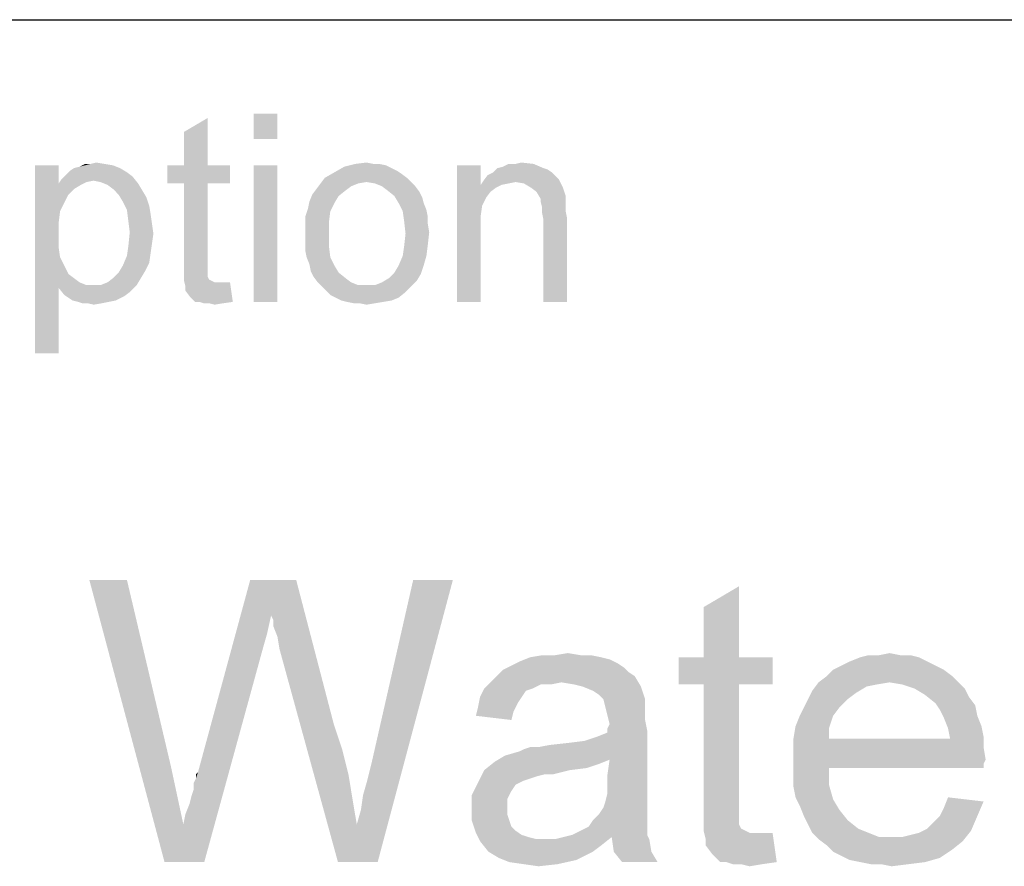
# Paper-space layout '61767N-2-A-2_1_2' of a CAD drawing. Header units: millimetres. Extents: x 0 to 594, y 1 to 420.
# Tile 71 of 83: x 536 to 547, y 55 to 64. Entities that reach past the tile are written whole.
import ezdxf

# ---------------------------------------------------------------- set-up
doc = ezdxf.new("R2010")
doc.units = ezdxf.units.MM
doc.header["$LTSCALE"] = 32.67
doc.layers.add('61767N-2-A-2_DXF_FORMAT', color=7, linetype='CONTINUOUS')
doc.layers.add('DETAIL', color=7, linetype='CONTINUOUS')

psp = doc.layouts.new('61767N-2-A-2_1_2')

# ---------------------------------------------------------------- linework, layer by layer
at = {"layer": '61767N-2-A-2_DXF_FORMAT', "color": 2, "linetype": 'Continuous'}
psp.add_line((409, 63.662), (584, 63.662), dxfattribs=at)
at = {"layer": 'DETAIL', "color": 2, "linetype": 'Continuous'}
for points in [[(538.8222, 62.662), (538.5704, 62.3953), (538.5704, 62.662)], [(538.5704, 62.3953), (538.8222, 62.662), (538.8222, 62.3953)], [(537.8296, 62.1139), (537.8296, 62.4694), (538.0815, 62.6176)], [(537.8296, 62.1139), (538.0815, 62.6176), (538.0815, 62.1139)], [(536.4963, 62.1139), (536.4963, 61.9213), (536.2444, 60.1139)], [(536.4963, 62.1139), (536.2444, 60.1139), (536.2444, 62.1139)], [(536.6593, 62.0842), (536.7185, 62.099), (537.0741, 62.1139)], [(536.6593, 62.0842), (537.0741, 62.1139), (537.1482, 62.0842)], [(536.9852, 62.1287), (537.0741, 62.1139), (536.7185, 62.099)], [(536.837, 62.1287), (536.9852, 62.1287), (536.7185, 62.099)], [(536.837, 62.1287), (536.7185, 62.099), (536.7778, 62.1287)], [(536.837, 62.1287), (536.8963, 62.1435), (536.9852, 62.1287)], [(538.0815, 62.1139), (538.3185, 62.1139), (537.6519, 61.9213)], [(537.8296, 62.1139), (538.0815, 62.1139), (537.6519, 61.9213)], [(537.8296, 62.1139), (537.6519, 61.9213), (537.6519, 62.1139)], [(537.8296, 61.9213), (537.6519, 61.9213), (538.3185, 62.1139)], [(538.0815, 61.9213), (537.8296, 61.9213), (538.3185, 62.1139)], [(538.0815, 61.9213), (538.3185, 62.1139), (538.3185, 61.9213)], [(538.8222, 62.1139), (538.5704, 60.662), (538.5704, 62.1139)], [(538.5704, 60.662), (538.8222, 62.1139), (538.8222, 60.662)], [(539.9037, 62.1287), (539.9778, 62.1139), (539.5333, 62.099)], [(539.8444, 62.1287), (539.9037, 62.1287), (539.5333, 62.099)], [(539.8444, 62.1287), (539.5333, 62.099), (539.6519, 62.1287)], [(539.5333, 62.099), (539.9778, 62.1139), (540.037, 62.0842)], [(539.6519, 62.1287), (539.7704, 62.1435), (539.8444, 62.1287)], [(540.9852, 62.1139), (540.9852, 61.9064), (540.7333, 60.662)], [(540.9852, 62.1139), (540.7333, 60.662), (540.7333, 62.1139)], [(541.163, 62.0842), (541.2222, 62.099), (541.5482, 62.1287)], [(541.163, 62.0842), (541.5482, 62.1287), (541.6519, 62.0842)], [(541.3556, 62.1287), (541.5482, 62.1287), (541.2222, 62.099)], [(541.3556, 62.1287), (541.2222, 62.099), (541.2815, 62.1287)], [(541.3556, 62.1287), (541.4148, 62.1435), (541.5482, 62.1287)], [(537.2815, 61.9953), (536.5259, 61.9657), (536.5704, 62.0101)], [(537.2222, 62.0398), (536.5704, 62.0101), (536.6148, 62.0546)], [(536.5704, 62.0101), (537.2222, 62.0398), (537.2815, 61.9953)], [(537.1482, 62.0842), (536.6148, 62.0546), (536.6593, 62.0842)], [(536.6148, 62.0546), (537.1482, 62.0842), (537.2222, 62.0398)], [(540.1407, 62.025), (539.3259, 61.9805), (539.4296, 62.0398)], [(539.3259, 61.9805), (540.1407, 62.025), (540.2, 61.9805)], [(540.037, 62.0842), (539.4296, 62.0398), (539.5333, 62.099)], [(540.037, 62.0842), (540.0963, 62.0546), (539.4296, 62.0398)], [(539.4296, 62.0398), (540.0963, 62.0546), (540.1407, 62.025)], [(541.7852, 61.9953), (541.0148, 61.9509), (541.0593, 62.0101)], [(541.7407, 62.0398), (541.0593, 62.0101), (541.1185, 62.0398)], [(541.0593, 62.0101), (541.7407, 62.0398), (541.7852, 61.9953)], [(541.6519, 62.0842), (541.6963, 62.0694), (541.1185, 62.0398)], [(541.6519, 62.0842), (541.1185, 62.0398), (541.163, 62.0842)], [(541.1185, 62.0398), (541.6963, 62.0694), (541.7407, 62.0398)], [(536.4963, 61.9213), (536.5111, 61.625), (536.2444, 60.1139)], [(536.8667, 61.9509), (536.4963, 61.9213), (536.5259, 61.9657)], [(536.8667, 61.9509), (536.7926, 61.9361), (536.4963, 61.9213)], [(536.4963, 61.9213), (536.7926, 61.9361), (536.7333, 61.9064)], [(536.4963, 61.9213), (536.7333, 61.9064), (536.6593, 61.862)], [(536.4963, 61.9213), (536.6593, 61.862), (536.6, 61.8027)], [(536.4963, 61.9213), (536.6, 61.8027), (536.5111, 61.625)], [(536.8667, 61.9509), (536.5259, 61.9657), (537.2815, 61.9953)], [(536.9407, 61.9361), (536.8667, 61.9509), (537.2815, 61.9953)], [(536.9407, 61.9361), (537.2815, 61.9953), (537.3407, 61.9213)], [(537.3407, 61.9213), (537.0148, 61.9064), (536.9407, 61.9361)], [(537.0741, 61.862), (537.0148, 61.9064), (537.3407, 61.9213)], [(537.0741, 61.862), (537.3407, 61.9213), (537.3852, 61.8472)], [(538.0815, 61.9213), (537.8296, 61.0768), (537.8296, 61.9213)], [(537.8296, 61.0768), (538.0815, 61.9213), (538.0815, 61.062)], [(539.6815, 61.9213), (539.6074, 61.8916), (539.237, 61.862)], [(539.6815, 61.9213), (539.237, 61.862), (539.2815, 61.9213)], [(539.237, 61.862), (539.6074, 61.8916), (539.5482, 61.8472)], [(540.2, 61.9805), (539.7704, 61.9361), (539.2815, 61.9213)], [(540.2, 61.9805), (539.2815, 61.9213), (539.3259, 61.9805)], [(539.2815, 61.9213), (539.7704, 61.9361), (539.6815, 61.9213)], [(539.7704, 61.9361), (540.2, 61.9805), (540.2444, 61.9361)], [(540.2444, 61.9361), (539.8593, 61.9213), (539.7704, 61.9361)], [(539.9333, 61.8916), (539.8593, 61.9213), (540.2444, 61.9361)], [(539.9333, 61.8916), (540.2444, 61.9361), (540.2889, 61.8916)], [(540.2889, 61.8916), (539.9926, 61.8472), (539.9333, 61.8916)], [(539.9926, 61.8472), (540.2889, 61.8916), (540.3333, 61.8324)], [(540.9852, 61.9064), (541, 61.6842), (540.7333, 60.662)], [(541.3556, 61.9361), (540.9852, 61.9064), (541.0148, 61.9509)], [(541.3556, 61.9361), (541.2815, 61.9213), (540.9852, 61.9064)], [(540.9852, 61.9064), (541.2815, 61.9213), (541.2074, 61.9064)], [(540.9852, 61.9064), (541.2074, 61.9064), (541.1482, 61.8768)], [(540.9852, 61.9064), (541.1482, 61.8768), (541.0889, 61.8324)], [(540.9852, 61.9064), (541.0889, 61.8324), (541.0444, 61.7731)], [(540.9852, 61.9064), (541.0444, 61.7731), (541, 61.6842)], [(541.7852, 61.9953), (541.8148, 61.9657), (541.0148, 61.9509)], [(541.3556, 61.9361), (541.0148, 61.9509), (541.8148, 61.9657)], [(541.4444, 61.9213), (541.3556, 61.9361), (541.8148, 61.9657)], [(541.5185, 61.8768), (541.4444, 61.9213), (541.8148, 61.9657)], [(541.5185, 61.8768), (541.8148, 61.9657), (541.8593, 61.8768)], [(536.6, 61.8027), (536.5556, 61.7139), (536.5111, 61.625)], [(537.3852, 61.8472), (537.1333, 61.8027), (537.0741, 61.862)], [(537.1333, 61.8027), (537.3852, 61.8472), (537.4296, 61.7731)], [(537.4296, 61.7731), (537.1778, 61.7287), (537.1333, 61.8027)], [(539.4741, 61.7879), (539.163, 61.7287), (539.1926, 61.8027)], [(539.163, 61.7287), (539.4741, 61.7879), (539.4296, 61.7139)], [(539.5482, 61.8472), (539.1926, 61.8027), (539.237, 61.862)], [(539.1926, 61.8027), (539.5482, 61.8472), (539.4741, 61.7879)], [(540.3333, 61.8324), (540.0667, 61.7879), (539.9926, 61.8472)], [(540.0667, 61.7879), (540.3333, 61.8324), (540.363, 61.7731)], [(540.363, 61.7731), (540.1111, 61.7139), (540.0667, 61.7879)], [(541.8593, 61.8768), (541.5778, 61.8324), (541.5185, 61.8768)], [(541.5778, 61.8324), (541.8593, 61.8768), (541.8889, 61.7879)], [(541.8889, 61.7879), (541.6222, 61.7583), (541.5778, 61.8324)], [(541.6222, 61.7583), (541.8889, 61.7879), (541.8889, 61.7435)], [(537.1778, 61.7287), (537.4296, 61.7731), (537.4593, 61.6842)], [(537.4593, 61.6842), (537.2222, 61.6398), (537.1778, 61.7287)], [(537.2222, 61.6398), (537.4593, 61.6842), (537.4741, 61.5953)], [(539.4296, 61.7139), (539.1482, 61.6546), (539.163, 61.7287)], [(539.1482, 61.6546), (539.4296, 61.7139), (539.3852, 61.625)], [(540.1111, 61.7139), (540.363, 61.7731), (540.3778, 61.7139)], [(540.3778, 61.7139), (540.1556, 61.625), (540.1111, 61.7139)], [(540.3778, 61.7139), (540.4074, 61.6398), (540.1556, 61.625)], [(541, 61.6842), (540.9852, 61.5805), (540.7333, 60.662)], [(541.8889, 61.7435), (541.6222, 61.7287), (541.6222, 61.7583)], [(541.6222, 61.7287), (541.8889, 61.7435), (541.8889, 61.6842)], [(541.8889, 61.6842), (541.637, 61.6694), (541.6222, 61.7287)], [(541.637, 61.6694), (541.8889, 61.6842), (541.8889, 61.625)], [(536.5111, 61.625), (536.4963, 61.5064), (536.2444, 60.1139)], [(537.4741, 61.5953), (537.237, 61.5213), (537.2222, 61.6398)], [(537.237, 61.5213), (537.4741, 61.5953), (537.4889, 61.4916)], [(539.3852, 61.625), (539.1185, 61.5657), (539.1482, 61.6546)], [(539.1185, 61.5657), (539.3852, 61.625), (539.3704, 61.5064)], [(540.1556, 61.625), (540.4074, 61.6398), (540.4222, 61.5657)], [(540.4222, 61.5657), (540.1704, 61.5213), (540.1556, 61.625)], [(540.9852, 61.5805), (540.9852, 61.4472), (540.7333, 60.662)], [(541.8889, 61.625), (541.637, 61.6101), (541.637, 61.6694)], [(541.637, 61.6101), (541.8889, 61.625), (541.9037, 61.5509)], [(541.9037, 61.5509), (541.6519, 61.5361), (541.637, 61.6101)], [(536.4963, 61.5064), (536.4963, 61.3731), (536.2444, 60.1139)], [(537.4889, 61.4916), (537.2519, 61.4027), (537.237, 61.5213)], [(537.2519, 61.4027), (537.4889, 61.4916), (537.5037, 61.3879)], [(539.3704, 61.5064), (539.1185, 61.4768), (539.1185, 61.5657)], [(539.1185, 61.3879), (539.1185, 61.4768), (539.3704, 61.5064)], [(539.1185, 61.3879), (539.3704, 61.5064), (539.3704, 61.3879)], [(540.1704, 61.5213), (540.4222, 61.5657), (540.4222, 61.4916)], [(540.4222, 61.4916), (540.1852, 61.3879), (540.1704, 61.5213)], [(540.4222, 61.4916), (540.437, 61.4027), (540.1852, 61.3879)], [(541.6519, 60.662), (541.6519, 61.5361), (541.9037, 61.5509)], [(541.6519, 60.662), (541.9037, 61.5509), (541.9037, 60.662)], [(536.4963, 61.3731), (536.4963, 61.2398), (536.2444, 60.1139)], [(537.5037, 61.3879), (537.237, 61.2546), (537.2519, 61.4027)], [(537.5037, 61.3879), (537.4889, 61.2842), (537.237, 61.2546)], [(539.3704, 61.3879), (539.1185, 61.299), (539.1185, 61.3879)], [(539.1185, 61.299), (539.3704, 61.3879), (539.3704, 61.2546)], [(540.4222, 61.2694), (540.1704, 61.2546), (540.1852, 61.3879)], [(540.1852, 61.3879), (540.437, 61.4027), (540.4222, 61.2694)], [(540.7333, 60.662), (540.9852, 61.4472), (540.9852, 60.662)], [(537.237, 61.2546), (537.4889, 61.2842), (537.4741, 61.1805)], [(539.3704, 61.2546), (539.1185, 61.2101), (539.1185, 61.299)], [(540.1556, 61.1509), (540.1704, 61.2546), (540.4222, 61.2694)], [(540.1556, 61.1509), (540.4222, 61.2694), (540.4074, 61.1509)], [(536.4963, 61.2398), (536.5111, 61.1361), (536.2444, 60.1139)], [(537.4741, 61.1805), (537.2222, 61.1509), (537.237, 61.2546)], [(537.2222, 61.1509), (537.4741, 61.1805), (537.4593, 61.0768)], [(539.1333, 61.1361), (539.1185, 61.2101), (539.3704, 61.2546)], [(539.1333, 61.1361), (539.3704, 61.2546), (539.3852, 61.1361)], [(536.5111, 61.1361), (536.5556, 61.0472), (536.2444, 60.1139)], [(537.4593, 61.0768), (537.1778, 61.0472), (537.2222, 61.1509)], [(537.1778, 61.0472), (537.4593, 61.0768), (537.4148, 60.9879)], [(538.0815, 61.062), (537.8296, 60.9731), (537.8296, 61.0768)], [(538.0815, 61.062), (538.0815, 61.0176), (537.8296, 60.9731)], [(539.3852, 61.1361), (539.163, 61.062), (539.1333, 61.1361)], [(539.163, 61.062), (539.3852, 61.1361), (539.4296, 61.0472)], [(539.4296, 61.0472), (539.1778, 60.9879), (539.163, 61.062)], [(540.4074, 61.1509), (540.1111, 61.0472), (540.1556, 61.1509)], [(540.1111, 61.0472), (540.4074, 61.1509), (540.3778, 61.0472)], [(536.5556, 61.0472), (536.4963, 60.8101), (536.2444, 60.1139)], [(536.5556, 61.0472), (536.6, 60.9583), (536.4963, 60.8101)], [(536.6, 60.9583), (536.6593, 60.9139), (536.4963, 60.8101)], [(537.0741, 60.9139), (537.1333, 60.9731), (537.4148, 60.9879)], [(537.0741, 60.9139), (537.4148, 60.9879), (537.3704, 60.9139)], [(537.4148, 60.9879), (537.1333, 60.9731), (537.1778, 61.0472)], [(537.8296, 60.9731), (538.0815, 61.0176), (538.0815, 60.9731)], [(538.0815, 60.9731), (538.0815, 60.9435), (537.8296, 60.8842)], [(538.0815, 60.9731), (537.8296, 60.8842), (537.8296, 60.9731)], [(539.1778, 60.9879), (539.4296, 61.0472), (539.4741, 60.9731)], [(539.4741, 60.9731), (539.2074, 60.9287), (539.1778, 60.9879)], [(539.2074, 60.9287), (539.4741, 60.9731), (539.5482, 60.9139)], [(540.3482, 60.9583), (540.0074, 60.9139), (540.0667, 60.9731)], [(540.0074, 60.9139), (540.3482, 60.9583), (540.3037, 60.8842)], [(540.3778, 61.0472), (540.0667, 60.9731), (540.1111, 61.0472)], [(540.0667, 60.9731), (540.3778, 61.0472), (540.3482, 60.9583)], [(536.6593, 60.9139), (536.7185, 60.8694), (536.4963, 60.8101)], [(536.7185, 60.8694), (536.7926, 60.8398), (536.4963, 60.8101)], [(536.9407, 60.8398), (537.0148, 60.8694), (537.3704, 60.9139)], [(536.9407, 60.8398), (537.3704, 60.9139), (537.3259, 60.8398)], [(537.3704, 60.9139), (537.0148, 60.8694), (537.0741, 60.9139)], [(538.0815, 60.9435), (538.0815, 60.9287), (537.8296, 60.8842)], [(538.0815, 60.9287), (538.0963, 60.899), (537.8296, 60.8842)], [(537.8296, 60.8842), (538.0963, 60.899), (538.1259, 60.8842)], [(538.1259, 60.8842), (537.8444, 60.825), (537.8296, 60.8842)], [(538.1259, 60.8842), (538.1556, 60.8694), (537.8444, 60.825)], [(538.2593, 60.8694), (538.3185, 60.8694), (537.8444, 60.825)], [(538.2148, 60.8694), (538.2593, 60.8694), (537.8444, 60.825)], [(538.1556, 60.8694), (538.2148, 60.8694), (537.8444, 60.825)], [(537.8444, 60.7805), (537.8444, 60.825), (538.3185, 60.8694)], [(537.8889, 60.7213), (537.8444, 60.7805), (538.3185, 60.8694)], [(537.9482, 60.662), (537.8889, 60.7213), (538.3185, 60.8694)], [(537.9926, 60.662), (537.9482, 60.662), (538.3185, 60.8694)], [(537.9926, 60.662), (538.3185, 60.8694), (538.3482, 60.662)], [(539.5482, 60.9139), (539.2519, 60.8694), (539.2074, 60.9287)], [(539.2519, 60.8694), (539.5482, 60.9139), (539.6074, 60.8694)], [(539.6074, 60.8694), (539.2963, 60.825), (539.2519, 60.8694)], [(539.6074, 60.8694), (539.6815, 60.8398), (539.2963, 60.825)], [(539.8593, 60.8398), (539.9333, 60.8694), (540.3037, 60.8842)], [(539.8593, 60.8398), (540.3037, 60.8842), (540.2444, 60.825)], [(540.3037, 60.8842), (539.9333, 60.8694), (540.0074, 60.9139)], [(536.2444, 60.1139), (536.4963, 60.8101), (536.4963, 60.1139)], [(536.4963, 60.8101), (537.3259, 60.8398), (537.2519, 60.7657)], [(536.9407, 60.8398), (537.3259, 60.8398), (536.4963, 60.8101)], [(536.8667, 60.8398), (536.9407, 60.8398), (536.4963, 60.8101)], [(536.7926, 60.8398), (536.8667, 60.8398), (536.4963, 60.8101)], [(537.2519, 60.7657), (536.5556, 60.7361), (536.4963, 60.8101)], [(536.5556, 60.7361), (537.2519, 60.7657), (537.1926, 60.7213)], [(539.7704, 60.8398), (539.8593, 60.8398), (539.2963, 60.825)], [(539.6815, 60.8398), (539.7704, 60.8398), (539.2963, 60.825)], [(540.2444, 60.825), (539.2963, 60.825), (539.8593, 60.8398)], [(540.2444, 60.825), (539.3407, 60.7805), (539.2963, 60.825)], [(539.3407, 60.7805), (540.2444, 60.825), (540.1852, 60.7657)], [(540.1852, 60.7657), (539.3852, 60.7361), (539.3407, 60.7805)], [(539.4444, 60.7064), (539.3852, 60.7361), (540.1852, 60.7657)], [(539.4444, 60.7064), (540.1852, 60.7657), (540.1111, 60.7064)], [(537.1926, 60.7213), (536.6444, 60.6768), (536.5556, 60.7361)], [(536.6444, 60.6768), (537.1926, 60.7213), (537.1037, 60.6768)], [(537.1037, 60.6768), (536.7037, 60.662), (536.6444, 60.6768)], [(536.7037, 60.662), (537.1037, 60.6768), (537.0296, 60.662)], [(537.0296, 60.662), (536.7482, 60.6472), (536.7037, 60.662)], [(536.8074, 60.6472), (536.7482, 60.6472), (537.0296, 60.662)], [(536.8074, 60.6472), (537.0296, 60.662), (536.9556, 60.6472)], [(536.9556, 60.6472), (536.8667, 60.6324), (536.8074, 60.6472)], [(538.3482, 60.662), (538.037, 60.6472), (537.9926, 60.662)], [(538.0963, 60.6472), (538.037, 60.6472), (538.3482, 60.662)], [(538.0963, 60.6472), (538.3482, 60.662), (538.2444, 60.6472)], [(538.2444, 60.6472), (538.1556, 60.6324), (538.0963, 60.6472)], [(540.1111, 60.7064), (539.5037, 60.6768), (539.4444, 60.7064)], [(539.5037, 60.6768), (540.1111, 60.7064), (540.037, 60.6768)], [(540.037, 60.6768), (539.563, 60.662), (539.5037, 60.6768)], [(539.563, 60.662), (540.037, 60.6768), (539.9482, 60.662)], [(539.9482, 60.662), (539.637, 60.6472), (539.563, 60.662)], [(539.6963, 60.6472), (539.637, 60.6472), (539.9482, 60.662)], [(539.6963, 60.6472), (539.9482, 60.662), (539.8593, 60.6472)], [(539.8593, 60.6472), (539.7704, 60.6324), (539.6963, 60.6472)], [(537.2222, 57.706), (537.6222, 54.706), (536.8222, 57.706)], [(537.2222, 57.706), (537.6889, 55.7282), (537.6222, 54.706)], [(538.7556, 57.3282), (537.9778, 55.6616), (538.5333, 57.706)], [(538.5333, 57.706), (539.0222, 57.706), (538.7556, 57.3282)], [(538.7778, 57.2838), (538.7556, 57.3282), (539.0222, 57.706)], [(538.7778, 57.2171), (538.7778, 57.2838), (539.0222, 57.706)], [(538.8222, 57.106), (538.7778, 57.2171), (539.0222, 57.706)], [(538.8444, 56.9727), (538.8222, 57.106), (539.0222, 57.706)], [(538.8444, 56.9727), (539.0222, 57.706), (539.4222, 56.1727)], [(539.6667, 55.106), (539.7111, 55.2616), (540.6889, 57.706)], [(539.6667, 55.106), (540.6889, 57.706), (539.8889, 54.706)], [(539.7111, 55.2616), (539.7333, 55.4171), (540.6889, 57.706)], [(539.7333, 55.4171), (539.7778, 55.5727), (540.6889, 57.706)], [(539.7778, 55.5727), (539.8222, 55.7504), (540.6889, 57.706)], [(540.6889, 57.706), (539.8222, 55.7504), (540.2667, 57.706)], [(543.3556, 56.8838), (543.3556, 57.4171), (543.7333, 57.6393)], [(543.3556, 56.8838), (543.7333, 57.6393), (543.7333, 56.8838)], [(538.7556, 57.3282), (538.7111, 57.1282), (537.9778, 55.6616)], [(538.7111, 57.1282), (538.6667, 56.9727), (537.9778, 55.6616)], [(537.8222, 55.106), (537.8444, 55.2171), (538.6667, 56.9727)], [(537.8222, 55.106), (538.6667, 56.9727), (538.0444, 54.706)], [(537.8444, 55.2171), (537.8889, 55.3282), (538.6667, 56.9727)], [(537.8889, 55.3282), (537.9111, 55.4171), (538.6667, 56.9727)], [(537.9111, 55.4171), (537.9333, 55.4838), (538.6667, 56.9727)], [(537.9333, 55.5504), (537.9556, 55.5949), (538.6667, 56.9727)], [(537.9333, 55.4838), (537.9333, 55.5504), (538.6667, 56.9727)], [(537.9556, 55.5949), (537.9778, 55.6616), (538.6667, 56.9727)], [(539.4222, 56.1727), (539.4667, 54.706), (538.8444, 56.9727)], [(542.2667, 56.8838), (542.3556, 56.8616), (541.4, 56.8393)], [(542.2667, 56.8838), (541.4, 56.8393), (541.5111, 56.8838)], [(542.0444, 56.906), (542.1556, 56.906), (541.5111, 56.8838)], [(541.7778, 56.906), (542.0444, 56.906), (541.5111, 56.8838)], [(541.7778, 56.906), (541.5111, 56.8838), (541.6444, 56.906)], [(541.5111, 56.8838), (542.1556, 56.906), (542.2667, 56.8838)], [(541.7778, 56.906), (541.9111, 56.9282), (542.0444, 56.906)], [(543.7333, 56.8838), (544.0889, 56.8838), (543.0889, 56.5949)], [(543.3556, 56.8838), (543.7333, 56.8838), (543.0889, 56.5949)], [(543.3556, 56.8838), (543.0889, 56.5949), (543.0889, 56.8838)], [(543.3556, 56.5949), (543.0889, 56.5949), (544.0889, 56.8838)], [(543.7333, 56.5949), (543.3556, 56.5949), (544.0889, 56.8838)], [(543.7333, 56.5949), (544.0889, 56.8838), (544.0889, 56.5949)], [(545.6444, 56.8838), (544.9111, 56.8393), (545.0222, 56.8838)], [(544.9111, 56.8393), (545.6444, 56.8838), (545.7333, 56.8393)], [(545.4444, 56.906), (545.5556, 56.906), (545.0222, 56.8838)], [(545.2222, 56.906), (545.4444, 56.906), (545.0222, 56.8838)], [(545.2222, 56.906), (545.0222, 56.8838), (545.1111, 56.906)], [(545.0222, 56.8838), (545.5556, 56.906), (545.6444, 56.8838)], [(545.2222, 56.906), (545.3333, 56.9282), (545.4444, 56.906)], [(542.5111, 56.7727), (541.2222, 56.7504), (541.3111, 56.7949)], [(541.2222, 56.7504), (542.5111, 56.7727), (542.5556, 56.7282)], [(542.4444, 56.8171), (541.3111, 56.7949), (541.4, 56.8393)], [(541.3111, 56.7949), (542.4444, 56.8171), (542.5111, 56.7727)], [(541.4, 56.8393), (542.3556, 56.8616), (542.4444, 56.8171)], [(545.8222, 56.7949), (544.7333, 56.7504), (544.8222, 56.7949)], [(544.7333, 56.7504), (545.8222, 56.7949), (545.9111, 56.7504)], [(545.7333, 56.8393), (544.8222, 56.7949), (544.9111, 56.8393)], [(544.8222, 56.7949), (545.7333, 56.8393), (545.8222, 56.7949)], [(542.6222, 56.6838), (541.0889, 56.6171), (541.1556, 56.6838)], [(541.8444, 56.6171), (541.0889, 56.6171), (542.6222, 56.6838)], [(542.5556, 56.7282), (541.1556, 56.6838), (541.2222, 56.7504)], [(541.1556, 56.6838), (542.5556, 56.7282), (542.6222, 56.6838)], [(541.9778, 56.5949), (541.8444, 56.6171), (542.6222, 56.6838)], [(542.0667, 56.5727), (541.9778, 56.5949), (542.6222, 56.6838)], [(542.0667, 56.5727), (542.6222, 56.6838), (542.6889, 56.5727)], [(546, 56.6838), (544.5778, 56.6171), (544.6667, 56.6838)], [(545.3333, 56.6171), (544.5778, 56.6171), (546, 56.6838)], [(545.9111, 56.7504), (544.6667, 56.6838), (544.7333, 56.7504)], [(544.6667, 56.6838), (545.9111, 56.7504), (546, 56.6838)], [(545.3333, 56.6171), (546, 56.6838), (546.0667, 56.6171)], [(541.5333, 56.5504), (541.4667, 56.5282), (540.9778, 56.4616)], [(541.5333, 56.5504), (540.9778, 56.4616), (541.0222, 56.5504)], [(541.8444, 56.6171), (541.6222, 56.5949), (541.0222, 56.5504)], [(541.8444, 56.6171), (541.0222, 56.5504), (541.0889, 56.6171)], [(541.0222, 56.5504), (541.6222, 56.5949), (541.5333, 56.5504)], [(541.6222, 56.5949), (541.8444, 56.6171), (541.7333, 56.5949)], [(542.6889, 56.5727), (542.1778, 56.5282), (542.0667, 56.5727)], [(542.2444, 56.4838), (542.1778, 56.5282), (542.6889, 56.5727)], [(542.2889, 56.4393), (542.2444, 56.4838), (542.6889, 56.5727)], [(542.2889, 56.4393), (542.6889, 56.5727), (542.7333, 56.4393)], [(543.7333, 56.5949), (543.3556, 55.3282), (543.3556, 56.5949)], [(543.3556, 55.3282), (543.7333, 56.5949), (543.7333, 55.306)], [(545.3333, 56.6171), (545.2, 56.5949), (544.5111, 56.5282)], [(545.3333, 56.6171), (544.5111, 56.5282), (544.5778, 56.6171)], [(545.2, 56.5949), (545.0889, 56.5727), (544.5111, 56.5282)], [(544.5111, 56.5282), (545.0889, 56.5727), (544.9778, 56.506)], [(546.0667, 56.6171), (545.4667, 56.5949), (545.3333, 56.6171)], [(545.6, 56.5504), (545.4667, 56.5949), (546.0667, 56.6171)], [(545.6, 56.5504), (546.0667, 56.6171), (546.1333, 56.5504)], [(546.1333, 56.5504), (545.7111, 56.4838), (545.6, 56.5504)], [(545.7111, 56.4838), (546.1333, 56.5504), (546.1778, 56.4616)], [(541.4222, 56.4616), (541.3778, 56.3949), (540.9556, 56.3504)], [(541.4222, 56.4616), (540.9556, 56.3504), (540.9778, 56.4616)], [(540.9778, 56.4616), (541.4667, 56.5282), (541.4222, 56.4616)], [(544.9778, 56.506), (544.4667, 56.4393), (544.5111, 56.5282)], [(544.4667, 56.4393), (544.9778, 56.506), (544.8889, 56.4393)], [(546.1778, 56.4616), (545.8222, 56.3949), (545.7111, 56.4838)], [(545.8222, 56.3949), (546.1778, 56.4616), (546.2444, 56.3727)], [(541.3333, 56.306), (540.9333, 56.2616), (540.9556, 56.3504)], [(540.9556, 56.3504), (541.3778, 56.3949), (541.3333, 56.306)], [(542.7333, 56.4393), (542.3111, 56.3504), (542.2889, 56.4393)], [(542.7333, 56.4393), (542.7333, 56.3727), (542.3111, 56.3504)], [(542.3111, 56.3504), (542.7333, 56.3727), (542.7333, 56.306)], [(542.7333, 56.306), (542.3333, 56.2616), (542.3111, 56.3504)], [(544.8, 56.3504), (544.3778, 56.2616), (544.4222, 56.3504)], [(544.3778, 56.2616), (544.8, 56.3504), (544.7333, 56.2616)], [(544.8889, 56.4393), (544.4222, 56.3504), (544.4667, 56.4393)], [(544.4222, 56.3504), (544.8889, 56.4393), (544.8, 56.3504)], [(546.2444, 56.3727), (545.8667, 56.3282), (545.8222, 56.3949)], [(545.8667, 56.3282), (546.2444, 56.3727), (546.2667, 56.2616)], [(540.9333, 56.2616), (541.3333, 56.306), (541.3111, 56.2171)], [(542.3333, 56.2616), (542.7333, 56.306), (542.7333, 56.2171)], [(542.7333, 56.2171), (542.3556, 56.1727), (542.3333, 56.2616)], [(544.7333, 56.2616), (544.3333, 56.1504), (544.3778, 56.2616)], [(544.3333, 56.1504), (544.7333, 56.2616), (544.6889, 56.1282)], [(546.2667, 56.2616), (545.9111, 56.2393), (545.8667, 56.3282)], [(545.9111, 56.2393), (546.2667, 56.2616), (546.3111, 56.1504)], [(546.3111, 56.1504), (545.9556, 56.1282), (545.9111, 56.2393)], [(539.4222, 56.1727), (539.5111, 55.906), (539.4667, 54.706)], [(542.3333, 56.1282), (542.3556, 56.1727), (542.7333, 56.2171)], [(542.3333, 56.1282), (542.7333, 56.2171), (542.7556, 56.106)], [(544.6889, 56.1282), (544.3111, 56.0171), (544.3333, 56.1504)], [(545.9556, 56.1282), (546.3111, 56.1504), (546.3333, 56.0393)], [(541.2444, 55.8393), (542.0889, 55.9949), (542.7556, 56.106)], [(542.3556, 55.7949), (541.2444, 55.8393), (542.7556, 56.106)], [(542.0889, 55.9949), (542.2222, 56.0393), (542.7556, 56.106)], [(542.2222, 56.0393), (542.3333, 56.0838), (542.7556, 56.106)], [(542.7556, 56.106), (542.3333, 56.0838), (542.3333, 56.1282)], [(542.3333, 55.6393), (542.3556, 55.7949), (542.7556, 56.106)], [(542.3333, 55.6393), (542.7556, 56.106), (542.7556, 55.6171)], [(544.3111, 56.0171), (544.6889, 56.1282), (544.6889, 56.0171)], [(546.3333, 56.0393), (545.9778, 56.0171), (545.9556, 56.1282)], [(545.9778, 56.0171), (546.3333, 56.0393), (546.3333, 55.9282)], [(541.2444, 55.8393), (541.4, 55.8838), (542.0889, 55.9949)], [(541.4, 55.8838), (541.4444, 55.906), (542.0889, 55.9949)], [(541.4444, 55.906), (541.6, 55.9282), (542.0889, 55.9949)], [(541.6, 55.9282), (541.4444, 55.906), (541.5111, 55.9282)], [(541.6, 55.9282), (541.9111, 55.9727), (542.0889, 55.9949)], [(541.6, 55.9282), (541.7111, 55.9504), (541.9111, 55.9727)], [(545.9778, 56.0171), (546.3333, 55.9282), (544.3111, 55.906)], [(544.6889, 56.0171), (545.9778, 56.0171), (544.3111, 55.906)], [(544.6889, 56.0171), (544.3111, 55.906), (544.3111, 56.0171)], [(544.3111, 55.906), (546.3333, 55.9282), (546.3556, 55.7949)], [(539.5111, 55.906), (539.5778, 55.6393), (539.4667, 54.706)], [(542.3556, 55.7949), (541.1333, 55.7727), (541.2444, 55.8393)], [(546.3556, 55.7949), (544.3111, 55.7727), (544.3111, 55.906)], [(537.6889, 55.7282), (537.8222, 55.106), (537.6222, 54.706)], [(542.2444, 55.7504), (541.0222, 55.6838), (541.1333, 55.7727)], [(542.2444, 55.7504), (542.1111, 55.706), (541.0222, 55.6838)], [(541.1333, 55.7727), (542.3556, 55.7949), (542.2444, 55.7504)], [(544.3111, 55.7727), (546.3556, 55.7949), (546.3333, 55.7504)], [(544.3111, 55.7727), (546.3333, 55.7504), (544.6889, 55.706)], [(544.6889, 55.706), (544.3111, 55.6393), (544.3111, 55.7727)], [(544.6889, 55.706), (546.3333, 55.7504), (546.3333, 55.706)], [(537.9556, 55.5949), (537.9556, 55.6393), (537.9778, 55.6616)], [(539.5778, 55.6393), (539.6222, 55.3727), (539.4667, 54.706)], [(541.9333, 55.6838), (541.6667, 55.6393), (540.9556, 55.5504)], [(541.9333, 55.6838), (540.9556, 55.5504), (541.0222, 55.6838)], [(541.6667, 55.6393), (541.5778, 55.6171), (540.9556, 55.5504)], [(541.5778, 55.6171), (541.5111, 55.5949), (540.9556, 55.5504)], [(541.0222, 55.6838), (542.1111, 55.706), (541.9333, 55.6838)], [(541.6667, 55.6393), (541.9333, 55.6838), (541.7556, 55.6393)], [(542.7556, 55.6171), (542.3333, 55.5282), (542.3333, 55.6393)], [(542.3333, 55.5282), (542.7556, 55.6171), (542.7556, 55.4838)], [(544.3111, 55.6393), (544.6889, 55.706), (544.6889, 55.5282)], [(544.6889, 55.5282), (544.3111, 55.506), (544.3111, 55.6393)], [(541.3556, 55.5282), (540.8889, 55.4171), (540.9556, 55.5504)], [(541.3556, 55.5282), (541.3111, 55.4616), (540.8889, 55.4171)], [(541.5111, 55.5949), (541.4444, 55.5727), (540.9556, 55.5504)], [(540.9556, 55.5504), (541.4444, 55.5727), (541.3556, 55.5282)], [(542.7556, 55.4838), (542.3333, 55.4393), (542.3333, 55.5282)], [(544.3333, 55.3949), (544.3111, 55.506), (544.6889, 55.5282)], [(544.3333, 55.3949), (544.6889, 55.5282), (544.7333, 55.3727)], [(540.8889, 55.4171), (541.3111, 55.4616), (541.2667, 55.3727)], [(541.2667, 55.3727), (540.8889, 55.2616), (540.8889, 55.4171)], [(542.7556, 55.3727), (542.3111, 55.3504), (542.3333, 55.4393)], [(542.3333, 55.4393), (542.7556, 55.4838), (542.7556, 55.3727)], [(539.6222, 55.3727), (539.6667, 55.106), (539.4667, 54.706)], [(541.2667, 55.3727), (541.2667, 55.2838), (540.8889, 55.2616)], [(542.2889, 55.2838), (542.3111, 55.3504), (542.7556, 55.3727)], [(542.2889, 55.2838), (542.7556, 55.3727), (542.7556, 55.2838)], [(543.7333, 55.306), (543.3556, 55.1727), (543.3556, 55.3282)], [(543.7333, 55.306), (543.7333, 55.2393), (543.3556, 55.1727)], [(544.7333, 55.3727), (544.3778, 55.306), (544.3333, 55.3949)], [(544.3778, 55.306), (544.7333, 55.3727), (544.8, 55.2616)], [(544.8, 55.2616), (544.4222, 55.1949), (544.3778, 55.306)], [(545.8667, 55.1949), (545.9111, 55.2838), (546.3333, 55.3504)], [(545.8667, 55.1949), (546.3333, 55.3504), (546.2667, 55.1949)], [(546.3333, 55.3504), (545.9111, 55.2838), (545.9556, 55.3949)], [(540.8889, 55.2616), (541.2667, 55.2838), (541.2667, 55.2171)], [(541.2667, 55.2171), (540.8889, 55.1504), (540.8889, 55.2616)], [(540.8889, 55.1504), (541.2667, 55.2171), (541.2889, 55.1504)], [(542.7556, 55.1949), (542.1778, 55.1504), (542.2444, 55.2171)], [(542.1778, 55.1504), (542.7556, 55.1949), (542.7556, 55.106)], [(542.7556, 55.2838), (542.2444, 55.2171), (542.2889, 55.2838)], [(542.2444, 55.2171), (542.7556, 55.2838), (542.7556, 55.1949)], [(543.3556, 55.1727), (543.7333, 55.2393), (543.7333, 55.1727)], [(544.4222, 55.1949), (544.8, 55.2616), (544.8889, 55.1504)], [(544.8889, 55.1504), (544.4667, 55.106), (544.4222, 55.1949)], [(545.7333, 55.0616), (545.8, 55.1282), (546.2667, 55.1949)], [(545.7333, 55.0616), (546.2667, 55.1949), (546.2, 55.0393)], [(546.2667, 55.1949), (545.8, 55.1282), (545.8667, 55.1949)], [(538.0444, 54.706), (537.6222, 54.706), (537.8222, 55.106)], [(539.8889, 54.706), (539.4667, 54.706), (539.6667, 55.106)], [(541.2889, 55.1504), (540.9333, 55.0171), (540.8889, 55.1504)], [(541.2889, 55.1504), (541.3111, 55.0838), (540.9333, 55.0171)], [(542.7556, 55.106), (542.1333, 55.0838), (542.1778, 55.1504)], [(542.1333, 55.0838), (542.7556, 55.106), (542.7556, 55.0616)], [(543.7333, 55.1727), (543.7333, 55.1282), (543.3556, 55.0393)], [(543.7333, 55.1727), (543.3556, 55.0393), (543.3556, 55.1727)], [(543.7333, 55.1282), (543.7333, 55.106), (543.3556, 55.0393)], [(543.7333, 55.106), (543.7556, 55.0616), (543.3556, 55.0393)], [(544.4667, 55.106), (544.8889, 55.1504), (545, 55.0616)], [(545, 55.0616), (544.5111, 55.0171), (544.4667, 55.106)], [(541.3111, 55.0838), (541.3556, 55.0393), (540.9333, 55.0171)], [(540.9333, 55.0171), (541.3556, 55.0393), (541.4222, 54.9949)], [(541.4222, 54.9949), (540.9778, 54.9282), (540.9333, 55.0171)], [(541.4222, 54.9949), (541.4889, 54.9727), (540.9778, 54.9282)], [(542.7556, 54.9949), (541.8667, 54.9727), (541.9556, 54.9949)], [(542.3778, 54.9727), (541.8667, 54.9727), (542.7556, 54.9949)], [(541.9556, 54.9949), (542.0444, 55.0393), (542.7556, 55.0616)], [(541.9556, 54.9949), (542.7556, 55.0616), (542.7556, 54.9949)], [(542.7556, 55.0616), (542.0444, 55.0393), (542.1333, 55.0838)], [(542.3778, 54.9727), (542.7556, 54.9949), (542.7778, 54.9504)], [(543.3556, 55.0393), (543.7556, 55.0616), (543.8, 55.0393)], [(543.8, 55.0393), (543.3778, 54.9504), (543.3556, 55.0393)], [(543.8, 55.0393), (543.8444, 55.0171), (543.3778, 54.9504)], [(544, 55.0171), (544.0889, 55.0171), (543.3778, 54.9504)], [(543.9333, 55.0171), (544, 55.0171), (543.3778, 54.9504)], [(543.8444, 55.0171), (543.9333, 55.0171), (543.3778, 54.9504)], [(543.3778, 54.8838), (543.3778, 54.9504), (544.0889, 55.0171)], [(543.4444, 54.7949), (543.3778, 54.8838), (544.0889, 55.0171)], [(543.5333, 54.706), (543.4444, 54.7949), (544.0889, 55.0171)], [(543.6, 54.706), (543.5333, 54.706), (544.0889, 55.0171)], [(543.6, 54.706), (544.0889, 55.0171), (544.1333, 54.706)], [(544.5111, 55.0171), (545, 55.0616), (545.1111, 55.0171)], [(545.1111, 55.0171), (544.5778, 54.9504), (544.5111, 55.0171)], [(545.1111, 55.0171), (545.2222, 54.9727), (544.5778, 54.9504)], [(545.4667, 54.9727), (545.5556, 54.9949), (546.2, 55.0393)], [(545.4667, 54.9727), (546.2, 55.0393), (546.1111, 54.9282)], [(545.5556, 54.9949), (545.6444, 55.0171), (546.2, 55.0393)], [(546.2, 55.0393), (545.6444, 55.0171), (545.7333, 55.0616)], [(541.4889, 54.9727), (541.5778, 54.9504), (540.9778, 54.9282)], [(541.6889, 54.9504), (541.7778, 54.9504), (540.9778, 54.9282)], [(541.5778, 54.9504), (541.6889, 54.9504), (540.9778, 54.9282)], [(542.2667, 54.8838), (540.9778, 54.9282), (541.7778, 54.9504)], [(542.2667, 54.8838), (541.0667, 54.8171), (540.9778, 54.9282)], [(541.0667, 54.8171), (542.2667, 54.8838), (542.1778, 54.8171)], [(542.3778, 54.9727), (541.7778, 54.9504), (541.8667, 54.9727)], [(541.7778, 54.9504), (542.3778, 54.9727), (542.2667, 54.8838)], [(542.7778, 54.9504), (542.4, 54.8171), (542.3778, 54.9727)], [(542.4, 54.8171), (542.7778, 54.9504), (542.8, 54.8171)], [(545.3556, 54.9727), (545.4667, 54.9727), (544.5778, 54.9504)], [(545.2222, 54.9727), (545.3556, 54.9727), (544.5778, 54.9504)], [(546.1111, 54.9282), (544.5778, 54.9504), (545.4667, 54.9727)], [(546.1111, 54.9282), (544.6667, 54.8838), (544.5778, 54.9504)], [(544.6667, 54.8838), (546.1111, 54.9282), (546, 54.8393)], [(546, 54.8393), (544.7333, 54.8171), (544.6667, 54.8838)], [(542.1778, 54.8171), (541.1778, 54.7504), (541.0667, 54.8171)], [(542.1778, 54.8171), (542.0889, 54.7727), (541.1778, 54.7504)], [(541.1778, 54.7504), (542.0889, 54.7727), (542, 54.7282)], [(542.8, 54.8171), (542.4889, 54.706), (542.4, 54.8171)], [(542.4889, 54.706), (542.8, 54.8171), (542.8667, 54.706)], [(544.8222, 54.7727), (544.7333, 54.8171), (546, 54.8393)], [(544.8222, 54.7727), (546, 54.8393), (545.8667, 54.7504)], [(545.8667, 54.7504), (544.9111, 54.7282), (544.8222, 54.7727)], [(542, 54.7282), (541.2889, 54.706), (541.1778, 54.7504)], [(541.4444, 54.6838), (541.2889, 54.706), (542, 54.7282)], [(541.4444, 54.6838), (542, 54.7282), (541.8, 54.6838)], [(541.8, 54.6838), (541.6, 54.6616), (541.4444, 54.6838)], [(544.1333, 54.706), (543.6667, 54.6838), (543.6, 54.706)], [(543.7556, 54.6838), (543.6667, 54.6838), (544.1333, 54.706)], [(543.7556, 54.6838), (544.1333, 54.706), (543.9778, 54.6838)], [(543.9778, 54.6838), (543.8444, 54.6616), (543.7556, 54.6838)], [(545.0222, 54.706), (544.9111, 54.7282), (545.8667, 54.7504)], [(545.0222, 54.706), (545.8667, 54.7504), (545.7111, 54.706)], [(545.7111, 54.706), (545.1333, 54.6838), (545.0222, 54.706)], [(545.2444, 54.6838), (545.1333, 54.6838), (545.7111, 54.706)], [(545.2444, 54.6838), (545.7111, 54.706), (545.5333, 54.6838)], [(545.5333, 54.6838), (545.3556, 54.6616), (545.2444, 54.6838)]]:
    psp.add_solid(points, dxfattribs=at)

doc.saveas('drawing.dxf')
